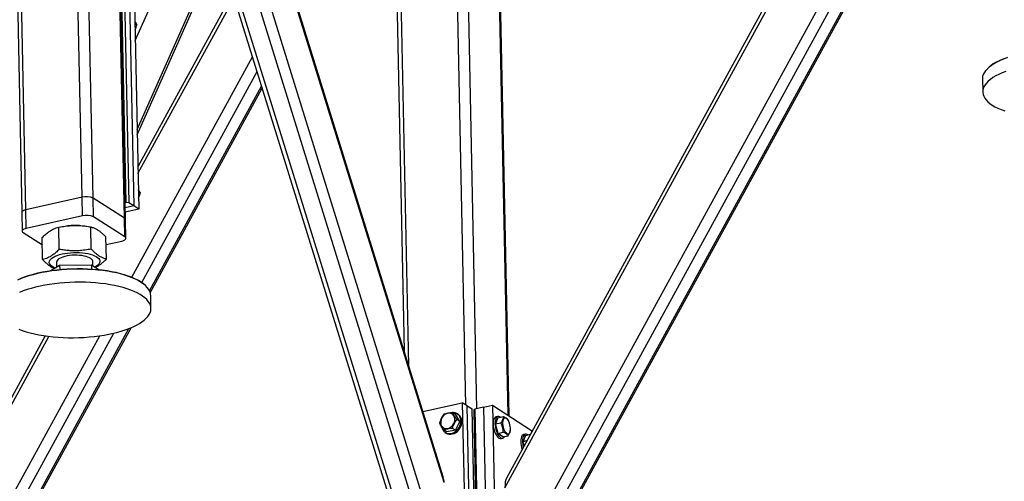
# Model space of a CAD drawing. Header units: millimetres. Extents: x 5 to 415, y 5 to 292.
# Tile 14 of 49: x 201 to 240, y 49 to 68. Entities that reach past the tile are written whole.
import ezdxf

# ---------------------------------------------------------------- set-up
doc = ezdxf.new("R2010")
doc.units = ezdxf.units.MM
doc.layers.add('TRAIT-FORT', color=4, linetype='Continuous', lineweight=25)

msp = doc.modelspace()

# ---------------------------------------------------------------- linework, layer by layer
at = {"layer": 'TRAIT-FORT', "color": 4, "linetype": 'Continuous', "lineweight": 25}
for p, q in [((203.212, 60.777), (202.603, 90.157)), ((203.648, 60.74), (203.038, 90.12)), ((200.204, 89.551), (200.814, 60.171)), ((200.978, 60.278), (200.368, 89.658)), ((204.896, 59.94), (204.287, 89.32)), ((204.937, 59.885), (204.327, 89.264)), ((205.327, 67.013), (212.568, 83.339)), ((205.401, 63.474), (213.847, 82.52)), ((205.405, 63.262), (213.9, 82.418)), ((220.041, 49.212), (234.73, 76.061)), ((234.519, 75.957), (220.098, 49.598)), ((220.115, 45.673), (236.044, 74.791)), ((220.336, 45.149), (236.343, 74.408)), ((217.619, 49.421), (210.062, 73.763)), ((217.584, 49.652), (210.084, 73.812)), ((220.652, 44.812), (236.638, 74.031)), ((220.74, 44.85), (236.677, 73.98)), ((218.487, 52.506), (218.068, 72.716)), ((218.925, 52.359), (218.503, 72.679)), ((217.693, 45.882), (209.459, 72.404)), ((215.67, 72.11), (216.032, 54.65)), ((216.21, 54.077), (215.834, 72.217)), ((217.424, 45.295), (209.194, 71.806)), ((220.163, 52.097), (219.752, 71.879)), ((220.203, 52.072), (219.793, 71.823)), ((208.669, 70.622), (216.506, 45.378)), ((216.761, 45.147), (208.777, 70.865)), ((204.967, 60.569), (204.797, 68.75)), ((204.906, 68.741), (205.076, 60.559)), ((205.101, 68.616), (205.271, 60.434)), ((209.206, 68.894), (205.431, 61.994)), ((205.437, 61.723), (209.261, 68.714)), ((205.296, 68.491), (205.466, 60.309)), ((205.316, 67.693), (205.391, 67.644)), ((205.189, 57.597), (209.989, 66.371)), ((239.314, 65.962), (239.278, 65.93)), ((205.583, 57.387), (210.173, 65.778)), ((239.043, 65.489), (239.053, 64.968)), ((205.899, 57.05), (210.354, 65.194)), ((205.926, 56.977), (210.379, 65.116)), ((203.212, 60.777), (200.978, 60.278)), ((203.228, 60.034), (203.212, 60.777)), ((203.663, 59.996), (203.648, 60.74)), ((204.896, 59.94), (203.648, 60.74)), ((205.455, 60.998), (205.53, 60.95)), ((204.967, 60.569), (204.923, 60.559)), ((205.271, 60.434), (204.927, 60.357)), ((205.076, 60.559), (204.967, 60.569)), ((205.271, 60.434), (205.076, 60.559)), ((205.466, 60.309), (205.271, 60.434)), ((200.814, 60.171), (200.83, 59.428)), ((200.993, 59.534), (200.978, 60.278)), ((203.228, 60.034), (200.993, 59.534)), ((204.912, 59.197), (203.663, 59.996)), ((205.466, 60.309), (204.931, 60.19)), ((202.305, 58.703), (202.287, 59.586)), ((202.676, 59.643), (202.651, 59.641)), ((203.113, 59.65), (203.091, 59.652)), ((203.575, 58.714), (203.556, 59.596)), ((204.912, 59.197), (204.896, 59.94)), ((204.952, 59.141), (204.937, 59.885)), ((200.87, 59.372), (201.63, 58.886)), ((201.642, 58.293), (201.624, 59.176)), ((204.181, 58.314), (204.163, 59.197)), ((204.169, 58.896), (204.789, 59.034)), ((201.964, 57.858), (202.318, 58.077)), ((202.194, 58.191), (202.197, 58.003)), ((202.318, 58.077), (203.588, 58.088)), ((202.318, 58.077), (202.322, 57.902)), ((203.588, 58.088), (203.591, 57.922)), ((203.588, 58.088), (203.876, 57.898)), ((203.637, 58.056), (203.633, 58.221)), ((205.688, 57.304), (205.651, 57.335)), ((205.952, 56.353), (205.942, 56.873)), ((201.746, 55.259), (195.661, 44.135)), ((195.677, 40.211), (203.912, 55.262)), ((195.899, 39.687), (204.478, 55.368)), ((196.215, 39.349), (205.078, 55.55)), ((196.303, 39.388), (205.164, 55.584)), ((195.604, 43.75), (201.89, 55.24)), ((216.778, 52.249), (218.343, 52.599)), ((218.343, 52.599), (218.512, 44.418)), ((218.538, 52.474), (218.343, 52.599)), ((218.076, 52.136), (217.959, 52.211)), ((218.243, 51.849), (218.076, 52.136)), ((218.176, 52.132), (218.137, 52.157)), ((218.707, 44.293), (218.538, 52.474)), ((218.538, 52.474), (218.733, 52.349)), ((218.903, 44.168), (218.733, 52.349)), ((218.811, 52.299), (218.842, 52.34)), ((218.981, 44.118), (218.811, 52.299)), ((219.191, 52.418), (218.842, 52.34)), ((218.842, 52.34), (219.011, 44.158)), ((219.191, 52.418), (219.54, 52.496)), ((219.191, 52.418), (219.361, 44.236)), ((219.54, 52.496), (219.71, 44.314)), ((219.54, 52.496), (221.101, 51.497)), ((218.066, 51.5), (218.243, 51.849)), ((218.243, 51.849), (218.126, 51.924)), ((219.763, 51.998), (219.668, 51.755)), ((219.668, 51.755), (219.877, 51.801)), ((219.764, 51.375), (219.668, 51.755)), ((219.763, 52.047), (219.693, 52.032)), ((219.763, 51.998), (219.973, 52.045)), ((220.178, 51.881), (220.164, 51.908)), ((220.191, 51.857), (220.177, 51.883)), ((217.724, 51.437), (217.607, 51.512)), ((217.663, 51.416), (217.702, 51.391)), ((218.066, 51.5), (217.724, 51.437)), ((218.066, 51.5), (217.95, 51.574)), ((219.764, 51.375), (219.973, 51.421)), ((219.955, 51.238), (219.764, 51.375)), ((220.26, 51.513), (220.261, 51.543)), ((220.856, 51.348), (220.786, 51.332)), ((220.856, 51.299), (221.053, 51.343)), ((221.101, 51.497), (221.102, 51.433)), ((219.885, 51.173), (219.955, 51.189)), ((219.955, 51.238), (220.164, 51.285)), ((220.856, 51.299), (220.76, 51.055)), ((220.76, 51.055), (220.914, 51.089)), ((220.803, 50.886), (220.76, 51.055))]:
    msp.add_line(p, q, dxfattribs=at)
at = {"layer": 'TRAIT-FORT', "color": 4, "linetype": 'Continuous', "lineweight": 25, "flags": 128}
for points in [[(205.311, 67.773), (205.315, 67.728), (205.314, 67.659)], [(240.035, 66.335), (239.886, 66.279), (239.747, 66.22), (239.619, 66.158)], [(239.651, 66.187), (239.777, 66.249), (239.914, 66.307)], [(239.619, 66.158), (239.503, 66.093), (239.399, 66.025), (239.307, 65.955), (239.229, 65.883), (239.164, 65.81), (239.112, 65.735), (239.075, 65.66), (239.052, 65.584), (239.043, 65.507), (239.043, 65.489)], [(239.97, 65.787), (239.826, 65.73), (239.693, 65.669), (239.571, 65.605), (239.46, 65.539), (239.362, 65.47), (239.277, 65.399), (239.205, 65.326), (239.147, 65.252), (239.103, 65.177), (239.072, 65.101), (239.056, 65.025), (239.054, 64.949), (239.067, 64.873), (239.093, 64.798), (239.134, 64.724), (239.189, 64.651), (239.257, 64.581), (239.339, 64.512), (239.433, 64.446), (239.54, 64.383), (239.659, 64.323), (239.79, 64.266), (239.931, 64.213)], [(205.45, 61.079), (205.454, 61.033), (205.453, 60.965)], [(200.978, 60.278), (200.926, 60.264), (200.883, 60.246), (200.849, 60.226), (200.826, 60.205), (200.815, 60.182), (200.814, 60.171)], [(200.978, 60.278), (200.926, 60.264), (200.883, 60.246), (200.849, 60.226), (200.826, 60.205), (200.815, 60.182), (200.814, 60.171)], [(200.993, 59.534), (200.942, 59.52), (200.898, 59.503), (200.865, 59.483), (200.842, 59.461), (200.831, 59.438), (200.832, 59.415), (200.845, 59.392), (200.87, 59.372)], [(204.789, 59.034), (204.84, 59.048), (204.884, 59.066), (204.917, 59.086), (204.94, 59.108), (204.951, 59.131), (204.95, 59.154), (204.937, 59.176), (204.912, 59.197)], [(202.127, 57.959), (202.084, 57.979), (202.022, 58.016), (201.972, 58.055), (201.936, 58.096), (201.913, 58.139), (201.904, 58.183), (201.91, 58.227), (201.93, 58.27), (201.963, 58.313), (202.01, 58.355), (202.069, 58.394), (202.14, 58.43), (202.222, 58.464), (202.314, 58.494), (202.414, 58.519), (202.522, 58.541), (202.634, 58.557), (202.751, 58.569), (202.87, 58.576), (202.989, 58.577), (203.108, 58.573), (203.224, 58.564), (203.335, 58.55), (203.44, 58.532)], [(203.289, 58.438), (203.2, 58.454), (203.106, 58.464), (203.007, 58.47), (202.907, 58.47), (202.807, 58.466), (202.709, 58.456), (202.615, 58.441), (202.527, 58.422), (202.446, 58.399), (202.374, 58.371), (202.313, 58.341), (202.264, 58.308), (202.227, 58.273), (202.203, 58.237), (202.194, 58.2), (202.194, 58.191)], [(203.633, 58.221), (203.633, 58.23), (203.621, 58.267), (203.596, 58.302), (203.558, 58.335), (203.507, 58.366), (203.444, 58.394), (203.371, 58.418), (203.289, 58.438)], [(203.44, 58.532), (203.539, 58.508), (203.628, 58.481), (203.707, 58.449), (203.775, 58.414), (203.831, 58.376), (203.874, 58.336), (203.904, 58.294), (203.92, 58.251), (203.921, 58.207), (203.909, 58.163), (203.882, 58.119), (203.842, 58.077), (203.789, 58.037), (203.723, 57.999), (203.723, 57.999)], [(205.942, 56.873), (205.941, 56.893), (205.928, 56.969), (205.902, 57.044), (205.861, 57.118), (205.806, 57.19), (205.738, 57.261), (205.656, 57.329), (205.562, 57.396), (205.455, 57.459), (205.336, 57.519), (205.205, 57.576), (205.064, 57.629), (204.913, 57.678), (204.752, 57.723), (204.583, 57.764), (204.406, 57.8), (204.222, 57.832), (204.031, 57.859), (203.836, 57.88), (203.636, 57.897), (203.433, 57.908), (203.228, 57.915), (203.021, 57.915), (202.814, 57.911), (202.608, 57.902), (202.403, 57.887), (202.201, 57.867), (202.002, 57.842), (201.808, 57.812), (201.619, 57.777), (201.436, 57.738), (201.261, 57.695), (201.094, 57.647), (200.935, 57.595), (200.786, 57.539), (200.647, 57.48)], [(200.677, 57.509), (200.814, 57.567), (200.961, 57.622), (201.117, 57.673), (201.283, 57.72), (201.456, 57.763), (201.636, 57.802), (201.822, 57.836), (202.014, 57.865), (202.21, 57.89), (202.409, 57.91), (202.612, 57.924), (202.815, 57.934), (203.02, 57.938), (203.223, 57.937), (203.426, 57.931), (203.626, 57.92), (203.823, 57.903), (204.016, 57.882), (204.204, 57.856), (204.385, 57.824), (204.56, 57.789), (204.727, 57.748), (204.886, 57.704), (205.035, 57.655), (205.174, 57.603), (205.303, 57.547), (205.421, 57.487), (205.526, 57.425), (205.619, 57.36), (205.651, 57.335)], [(205.376, 55.683), (205.492, 55.749), (205.596, 55.816), (205.688, 55.886), (205.766, 55.958), (205.831, 56.032), (205.883, 56.106), (205.92, 56.182), (205.943, 56.258), (205.952, 56.334), (205.947, 56.41), (205.928, 56.486), (205.894, 56.56), (205.846, 56.634), (205.785, 56.705), (205.71, 56.775), (205.622, 56.842), (205.521, 56.907), (205.408, 56.969), (205.283, 57.027), (205.147, 57.082), (205.001, 57.133), (204.844, 57.181), (204.679, 57.224), (204.506, 57.262), (204.325, 57.296), (204.138, 57.325), (203.945, 57.35), (203.747, 57.369), (203.546, 57.383), (203.342, 57.391), (203.136, 57.395), (202.929, 57.393), (202.722, 57.386), (202.516, 57.374), (202.312, 57.357), (202.112, 57.334), (201.915, 57.307), (201.723, 57.275), (201.538, 57.238), (201.359, 57.196), (201.187, 57.151), (201.024, 57.101), (200.87, 57.047), (200.726, 56.99)], [(200.69, 55.526), (200.831, 55.473), (200.982, 55.423), (201.143, 55.378), (201.313, 55.337), (201.49, 55.301), (201.674, 55.27), (201.864, 55.243), (202.059, 55.221), (202.259, 55.205), (202.462, 55.193), (202.667, 55.187), (202.874, 55.186), (203.081, 55.19), (203.288, 55.2), (203.492, 55.215), (203.695, 55.235), (203.893, 55.26), (204.088, 55.289), (204.277, 55.324), (204.459, 55.363), (204.634, 55.407), (204.802, 55.455), (204.96, 55.507), (205.109, 55.562), (205.248, 55.621), (205.376, 55.683)], [(217.517, 51.678), (217.551, 51.634), (217.594, 51.599), (217.645, 51.577), (217.7, 51.568), (217.759, 51.572), (217.818, 51.589), (217.874, 51.619), (217.925, 51.66), (217.97, 51.71), (218.005, 51.767), (218.03, 51.83), (218.043, 51.894), (218.044, 51.957), (218.033, 52.017), (218.01, 52.07), (217.976, 52.115), (217.933, 52.149), (217.882, 52.171), (217.827, 52.181), (217.768, 52.177), (217.709, 52.159), (217.653, 52.13), (217.601, 52.089), (217.557, 52.038), (217.522, 51.981), (217.497, 51.919), (217.484, 51.855), (217.483, 51.792), (217.494, 51.732), (217.517, 51.678)], [(217.524, 51.628), (217.539, 51.574), (217.568, 51.513), (217.608, 51.461), (217.658, 51.42), (217.715, 51.39), (217.778, 51.373), (217.845, 51.369), (217.914, 51.379), (217.982, 51.402), (218.048, 51.437), (218.108, 51.483), (218.163, 51.54), (218.209, 51.604), (218.244, 51.674), (218.269, 51.747), (218.282, 51.822), (218.283, 51.896), (218.271, 51.966), (218.248, 52.031), (218.213, 52.088), (218.168, 52.135), (218.115, 52.17), (218.054, 52.194), (217.989, 52.204), (217.97, 52.205)], [(217.702, 51.391), (217.754, 51.365), (217.817, 51.348), (217.884, 51.344), (217.953, 51.354), (218.021, 51.377), (218.087, 51.412), (218.148, 51.458), (218.202, 51.515), (218.248, 51.579), (218.283, 51.649), (218.308, 51.722), (218.321, 51.797), (218.322, 51.871), (218.31, 51.941), (218.287, 52.006), (218.252, 52.063), (218.207, 52.11), (218.176, 52.132)], [(219.693, 52.032), (219.686, 52.03), (219.654, 52.012), (219.627, 51.982), (219.604, 51.939), (219.588, 51.885), (219.578, 51.823), (219.575, 51.753)], [(219.575, 51.753), (219.578, 51.678), (219.589, 51.601), (219.606, 51.524), (219.629, 51.45), (219.657, 51.38), (219.689, 51.317), (219.725, 51.264), (219.762, 51.222), (219.801, 51.192), (219.839, 51.175), (219.875, 51.171), (219.885, 51.173)], [(219.861, 52.02), (219.829, 52.039), (219.791, 52.049), (219.756, 52.045), (219.724, 52.028), (219.696, 51.997), (219.674, 51.955), (219.658, 51.901), (219.648, 51.838), (219.644, 51.768)], [(219.644, 51.768), (219.648, 51.694), (219.659, 51.617), (219.676, 51.54), (219.699, 51.465), (219.727, 51.396), (219.759, 51.333), (219.794, 51.28), (219.832, 51.237), (219.87, 51.207), (219.909, 51.19), (219.945, 51.187), (219.979, 51.198), (220.009, 51.222), (220.032, 51.255)], [(219.967, 51.622), (219.986, 51.558), (220.011, 51.499), (220.04, 51.448), (220.071, 51.406), (220.104, 51.376), (220.136, 51.36), (220.168, 51.356), (220.196, 51.367), (220.221, 51.391), (220.24, 51.427), (220.254, 51.474), (220.26, 51.53), (220.26, 51.592), (220.253, 51.657), (220.24, 51.723), (220.221, 51.787), (220.196, 51.846), (220.168, 51.898), (220.136, 51.939), (220.103, 51.969), (220.071, 51.986), (220.039, 51.989), (220.011, 51.978), (219.986, 51.954), (219.967, 51.918), (219.954, 51.871), (219.947, 51.815), (219.947, 51.753), (219.954, 51.688), (219.967, 51.622)], [(220.786, 51.332), (220.779, 51.33), (220.747, 51.313), (220.719, 51.282), (220.697, 51.239), (220.68, 51.186), (220.67, 51.123), (220.667, 51.053)], [(220.954, 51.32), (220.921, 51.339), (220.884, 51.35), (220.849, 51.346), (220.817, 51.328), (220.789, 51.298), (220.767, 51.255), (220.75, 51.201), (220.74, 51.139), (220.737, 51.069)]]:
    msp.add_lwpolyline(points, dxfattribs=at)
at = {"layer": 'TRAIT-FORT', "color": 4, "linetype": 'Continuous', "lineweight": 25}
for centre, radius, start, end in [((240.38, 64.733), 1.627, 116.6084, 130.9074), ((203.376, 60.133), 0.665, 65.899, 104.2534), ((203.391, 59.389), 0.665, 65.899, 104.2534), ((202.939, 56.95), 2.706, 86.7992, 95.5787), ((204.867, 59.876), 0.0709, 6.9561, 65.1971), ((221.611, 51.065), 0.944, 180.7218, 200.0167), ((221.675, 51.08), 0.938, 180.7047, 195.5706)]:
    msp.add_arc(centre, radius, start, end, dxfattribs=at)
for centre, major_axis, ratio, start_param, end_param in [((217.34, 49.358), (0.031, 0.528), 0.526397, 4.861567, 5.332023), ((220.197, 49.112), (-0.043, 0.534), 0.281744, 0.404783, 1.359548)]:
    msp.add_ellipse(centre, major_axis=major_axis, ratio=ratio, start_param=start_param, end_param=end_param, dxfattribs=at)
for points, knots in [([(205.309, 67.772), (205.312, 67.768), (205.331, 67.742), (205.359, 67.699), (205.38, 67.663), (205.391, 67.644)], [0, 0, 0, 0, 0.0898433, 0.5407515, 1, 1, 1, 1]), ([(205.318, 67.433), (205.329, 67.457), (205.354, 67.513), (205.376, 67.585), (205.388, 67.631), (205.391, 67.644)], [0, 0, 0, 0, 0.358206, 0.816767, 1, 1, 1, 1]), ([(205.447, 61.078), (205.451, 61.074), (205.47, 61.048), (205.498, 61.005), (205.519, 60.969), (205.53, 60.95)], [0, 0, 0, 0, 0.0898433, 0.5407515, 1, 1, 1, 1]), ([(205.457, 60.739), (205.468, 60.763), (205.493, 60.819), (205.515, 60.891), (205.527, 60.937), (205.53, 60.95)], [0, 0, 0, 0, 0.3582062, 0.816767, 1, 1, 1, 1]), ([(201.624, 59.176), (201.667, 59.217), (201.751, 59.297), (201.874, 59.394), (201.983, 59.464), (202.085, 59.517), (202.184, 59.557), (202.251, 59.576), (202.287, 59.586)], [0, 0, 0, 0, 0.202068, 0.3827, 0.555315, 0.692992, 0.838894, 1, 1, 1, 1]), ([(202.287, 59.586), (202.371, 59.601), (202.531, 59.63), (202.767, 59.652), (202.976, 59.657), (203.171, 59.648), (203.36, 59.629), (203.489, 59.608), (203.556, 59.596)], [0, 0, 0, 0, 0.202068, 0.3827, 0.555315, 0.692992, 0.838894, 1, 1, 1, 1]), ([(203.556, 59.596), (203.597, 59.584), (203.673, 59.561), (203.785, 59.508), (203.885, 59.445), (203.978, 59.373), (204.068, 59.293), (204.13, 59.23), (204.163, 59.197)], [0, 0, 0, 0, 0.202068, 0.3827, 0.555315, 0.692992, 0.838894, 1, 1, 1, 1]), ([(202.305, 58.703), (202.261, 58.661), (202.178, 58.582), (202.055, 58.485), (201.946, 58.414), (201.844, 58.362), (201.745, 58.322), (201.677, 58.303), (201.642, 58.293)], [0, 0, 0, 0, 0.202068, 0.3827, 0.555315, 0.692992, 0.838894, 1, 1, 1, 1]), ([(203.575, 58.714), (203.49, 58.699), (203.33, 58.67), (203.095, 58.647), (202.885, 58.643), (202.691, 58.652), (202.502, 58.671), (202.373, 58.692), (202.305, 58.703)], [0, 0, 0, 0, 0.202068, 0.3827, 0.555315, 0.692992, 0.838894, 1, 1, 1, 1]), ([(204.181, 58.314), (204.141, 58.326), (204.065, 58.349), (203.952, 58.403), (203.852, 58.466), (203.759, 58.538), (203.669, 58.618), (203.607, 58.681), (203.575, 58.714)], [0, 0, 0, 0, 0.202068, 0.3827, 0.555315, 0.692992, 0.838894, 1, 1, 1, 1]), ([(201.642, 58.293), (201.683, 58.252), (201.76, 58.174), (201.873, 58.079), (201.973, 58.01), (202.049, 57.967), (202.091, 57.95), (202.104, 57.945)], [0, 0, 0, 0, 0.265981, 0.503746, 0.730957, 0.912181, 1, 1, 1, 1]), ([(203.741, 57.987), (203.751, 57.991), (203.8, 58.012), (203.88, 58.062), (203.981, 58.135), (204.079, 58.217), (204.146, 58.281), (204.181, 58.314)], [0, 0, 0, 0, 0.069864, 0.329957, 0.537406, 0.757249, 1, 1, 1, 1]), ([(217.617, 52.149), (217.597, 52.121), (217.557, 52.065), (217.508, 51.977), (217.469, 51.887), (217.45, 51.829), (217.44, 51.799)], [0, 0, 0, 0, 0.264605, 0.534948, 0.765343, 1, 1, 1, 1]), ([(217.617, 52.149), (217.642, 52.157), (217.694, 52.174), (217.779, 52.192), (217.869, 52.204), (217.929, 52.209), (217.959, 52.211)], [0, 0, 0, 0, 0.264605, 0.534948, 0.765343, 1, 1, 1, 1]), ([(218.126, 51.924), (218.099, 51.964), (218.054, 52.031), (218.004, 52.118), (217.977, 52.173), (217.963, 52.203), (217.959, 52.211)], [0, 0, 0, 0, 0.385549, 0.637642, 0.896546, 1, 1, 1, 1]), ([(217.607, 51.512), (217.58, 51.552), (217.535, 51.619), (217.485, 51.706), (217.458, 51.761), (217.444, 51.791), (217.44, 51.799)], [0, 0, 0, 0, 0.385549, 0.637642, 0.896546, 1, 1, 1, 1]), ([(217.95, 51.574), (217.961, 51.608), (217.983, 51.674), (218.025, 51.767), (218.074, 51.851), (218.108, 51.9), (218.126, 51.924)], [0, 0, 0, 0, 0.264605, 0.534948, 0.765343, 1, 1, 1, 1]), ([(219.973, 52.045), (219.972, 52.025), (219.971, 51.986), (219.951, 51.924), (219.919, 51.862), (219.891, 51.822), (219.877, 51.801)], [0, 0, 0, 0, 0.264605, 0.534948, 0.765343, 1, 1, 1, 1]), ([(219.973, 51.421), (219.971, 51.472), (219.969, 51.556), (219.938, 51.672), (219.906, 51.747), (219.883, 51.789), (219.877, 51.801)], [0, 0, 0, 0, 0.385549, 0.637642, 0.896546, 1, 1, 1, 1]), ([(219.973, 52.045), (219.997, 52.035), (220.046, 52.014), (220.101, 51.98), (220.141, 51.944), (220.156, 51.92), (220.164, 51.908)], [0, 0, 0, 0, 0.264605, 0.534948, 0.765343, 1, 1, 1, 1]), ([(217.95, 51.574), (217.915, 51.572), (217.847, 51.566), (217.754, 51.552), (217.674, 51.534), (217.629, 51.519), (217.607, 51.512)], [0, 0, 0, 0, 0.264605, 0.534948, 0.765343, 1, 1, 1, 1]), ([(220.164, 51.285), (220.155, 51.298), (220.137, 51.326), (220.093, 51.362), (220.037, 51.395), (219.994, 51.412), (219.973, 51.421)], [0, 0, 0, 0, 0.264605, 0.534948, 0.765343, 1, 1, 1, 1]), ([(220.164, 51.285), (220.18, 51.308), (220.213, 51.354), (220.243, 51.418), (220.258, 51.472), (220.259, 51.501), (220.259, 51.513)], [0, 0, 0, 0, 0.28386, 0.573876, 0.821037, 1, 1, 1, 1])]:
    msp.add_open_spline(points, degree=3, knots=knots, dxfattribs=at)

doc.saveas('drawing.dxf')
